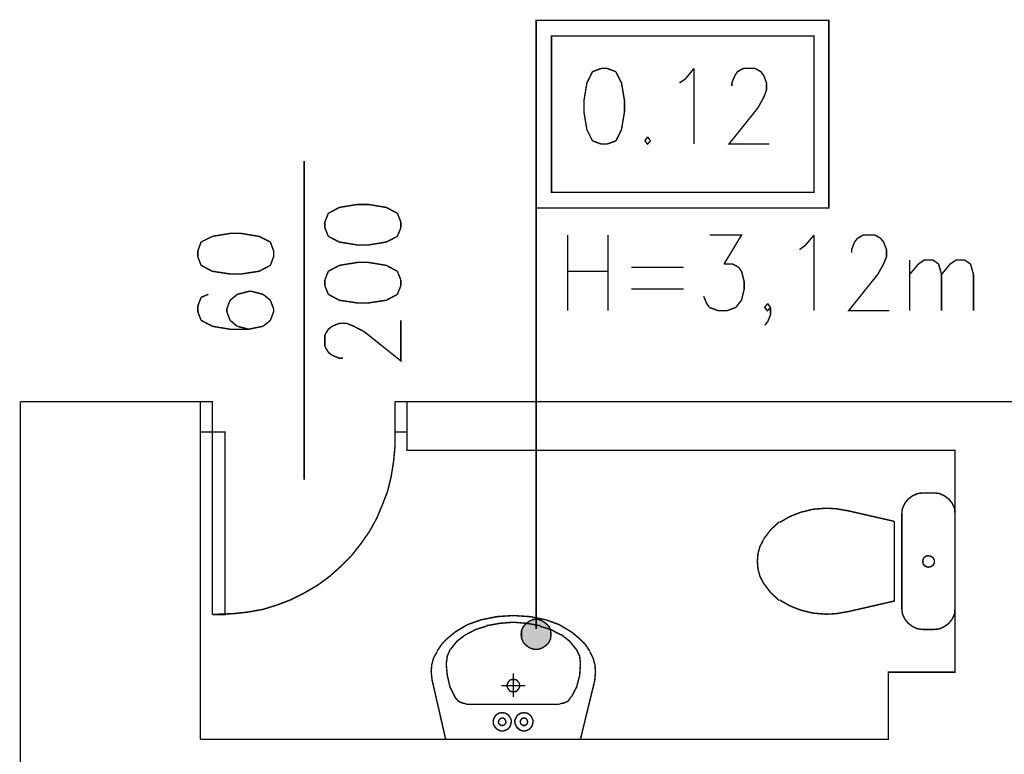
# Model space of a CAD drawing. Header units: millimetres. Extents: x -14047 to 49934, y -21523 to 14989.
# Tile 96 of 256: x 252 to 576, y 7160 to 7401. Entities that reach past the tile are written whole.
import ezdxf

# ---------------------------------------------------------------- set-up
doc = ezdxf.new("R2010")
doc.units = ezdxf.units.MM
doc.layers.add('H', color=7, linetype='Continuous')
doc.layers.add('P', color=7, linetype='Continuous')

msp = doc.modelspace()

# ---------------------------------------------------------------- hatches: boundary and pattern name
at = {"layer": 'H', "linetype": 'Continuous'}
for points in [[(418.136, 7196.405), (418.136, 7202.314), (419.286, 7203.369)], [(419.286, 7195.26), (418.136, 7196.405), (419.286, 7203.369)], [(419.286, 7195.26), (419.286, 7203.369), (420.696, 7203.989)], [(420.696, 7194.465), (419.286, 7195.26), (420.696, 7203.989)], [(420.696, 7194.465), (420.696, 7203.989), (422.106, 7204.344)], [(422.106, 7194.375), (420.696, 7194.465), (422.106, 7204.344)], [(422.106, 7194.375), (422.106, 7204.344), (423.696, 7203.989)], [(422.106, 7194.375), (423.696, 7203.989), (423.696, 7194.465)], [(423.696, 7194.465), (423.696, 7203.989), (425.105, 7203.369)], [(423.696, 7194.465), (425.105, 7203.369), (425.105, 7195.26)], [(425.105, 7195.26), (425.105, 7203.369), (426.25, 7202.314)], [(417.521, 7197.73), (417.166, 7199.224), (417.521, 7200.904)], [(417.521, 7197.73), (417.521, 7200.904), (418.136, 7202.314)], [(418.136, 7196.405), (417.521, 7197.73), (418.136, 7202.314)], [(425.105, 7195.26), (426.25, 7202.314), (426.25, 7196.405)], [(426.25, 7196.405), (426.25, 7202.314), (426.87, 7200.904)], [(426.25, 7196.405), (426.87, 7200.904), (426.87, 7197.73)], [(426.87, 7197.73), (426.87, 7200.904), (427.22, 7199.224)]]:
    msp.add_hatch(color=256, dxfattribs=at).paths.add_polyline_path(points)

# ---------------------------------------------------------------- linework, layer by layer
at = {"layer": 'P', "const_width": 0.475}
for points in [[(422.106, 7401.077), (518.228, 7401.077), (518.228, 7339.435), (422.106, 7339.435), (422.106, 7401.077)], [(427.135, 7395.963), (513.374, 7395.963), (513.374, 7344.55), (427.135, 7344.55), (427.135, 7395.963)], [(440.623, 7384.234), (438.774, 7380.53), (437.804, 7374.711)], [(443.533, 7385.294), (440.623, 7384.234)], [(448.297, 7384.234), (445.388, 7385.294), (443.533, 7385.294)], [(448.297, 7361.482), (450.147, 7365.187), (451.117, 7371.006), (451.117, 7374.711), (450.147, 7380.53), (448.297, 7384.234)], [(469.194, 7380.53), (471.134, 7381.855), (473.959, 7385.294)], [(473.959, 7385.294), (473.959, 7360.423)], [(487.362, 7382.91), (488.242, 7384.234), (490.182, 7385.294)], [(490.182, 7385.294), (493.976, 7385.294)], [(493.976, 7385.294), (495.916, 7384.234), (496.886, 7382.91)], [(496.886, 7382.91), (497.766, 7380.53), (497.766, 7378.15), (496.886, 7375.856), (494.946, 7372.331), (485.422, 7360.423), (498.736, 7360.423)], [(486.392, 7379.47), (486.392, 7380.53), (487.362, 7382.91)], [(437.804, 7374.711), (437.804, 7371.006)], [(437.804, 7371.006), (438.774, 7365.187), (440.623, 7361.482)], [(440.623, 7361.482), (443.533, 7360.423)], [(445.388, 7360.423), (448.297, 7361.482)], [(458.701, 7362.807), (457.821, 7361.482)], [(457.821, 7361.482), (458.701, 7360.423), (459.671, 7361.482)], [(459.671, 7361.482), (458.701, 7362.807)], [(443.533, 7360.423), (445.388, 7360.423)], [(345.916, 7250.107), (345.916, 7354.868)], [(363.379, 7340.585), (357.47, 7339.615), (353.855, 7337.676)], [(366.993, 7340.585), (363.379, 7340.585)], [(376.517, 7337.676), (372.902, 7339.615), (366.993, 7340.585)], [(422.106, 7201.079), (422.106, 7339.435), (422.106, 7230.53)], [(353.855, 7337.676), (352.705, 7334.851)], [(352.705, 7334.851), (352.705, 7332.911)], [(377.662, 7334.851), (376.517, 7337.676)], [(377.662, 7332.911), (377.662, 7334.851)], [(352.705, 7332.911), (353.855, 7330.092)], [(376.517, 7330.092), (377.662, 7332.911)], [(312.056, 7328.237), (310.996, 7325.327), (310.996, 7323.388)], [(334.808, 7328.237), (331.103, 7330.092), (325.284, 7331.062), (321.579, 7331.062), (315.76, 7330.092), (312.056, 7328.237)], [(334.808, 7320.568), (335.862, 7323.388), (335.862, 7325.327), (334.808, 7328.237)], [(353.855, 7330.092), (357.47, 7328.237), (363.379, 7327.267), (366.993, 7327.267), (372.902, 7328.237), (376.517, 7330.092)], [(432.424, 7330.532), (432.424, 7305.665)], [(445.738, 7330.532), (445.738, 7305.665)], [(479.073, 7330.532), (489.567, 7330.532), (483.833, 7321.008)], [(508.614, 7325.767), (510.464, 7327.092), (513.374, 7330.532)], [(513.374, 7330.532), (513.374, 7305.665)], [(535.246, 7329.472), (536.215, 7328.237), (537.185, 7325.767), (537.185, 7323.388), (536.215, 7321.008), (534.276, 7317.568), (524.752, 7305.665), (538.065, 7305.665)], [(525.722, 7324.712), (525.722, 7325.767), (526.692, 7328.237), (527.662, 7329.472)], [(527.662, 7329.472), (529.511, 7330.532)], [(529.511, 7330.532), (533.396, 7330.532)], [(533.396, 7330.532), (535.246, 7329.472)], [(310.996, 7323.388), (312.056, 7320.568)], [(544.769, 7322.328), (544.769, 7305.665)], [(544.769, 7317.568), (547.679, 7321.008), (549.529, 7322.328), (552.443, 7322.328), (554.293, 7321.008)], [(555.263, 7317.568), (558.083, 7321.008), (560.022, 7322.328), (562.847, 7322.328), (564.787, 7321.008)], [(312.056, 7320.568), (315.76, 7318.628), (321.579, 7317.743), (325.284, 7317.743), (331.103, 7318.628), (334.808, 7320.568)], [(353.855, 7318.628), (352.705, 7315.804)], [(363.379, 7321.538), (357.47, 7320.568), (353.855, 7318.628)], [(366.993, 7321.538), (363.379, 7321.538)], [(376.517, 7318.628), (372.902, 7320.568), (366.993, 7321.538)], [(377.662, 7315.804), (376.517, 7318.628)], [(432.424, 7318.628), (445.738, 7318.628)], [(453.322, 7319.948), (470.519, 7319.948)], [(483.833, 7321.008), (486.657, 7321.008)], [(486.657, 7321.008), (488.597, 7319.948)], [(488.597, 7319.948), (489.567, 7318.628), (490.447, 7315.189)], [(554.293, 7321.008), (555.263, 7317.568), (555.263, 7305.665)], [(564.787, 7321.008), (565.756, 7317.568), (565.756, 7305.665)], [(352.705, 7315.804), (352.705, 7313.864)], [(377.662, 7313.864), (377.662, 7315.804)], [(352.705, 7313.864), (353.855, 7311.044)], [(376.517, 7311.044), (377.662, 7313.864)], [(453.322, 7312.804), (470.519, 7312.804)], [(490.447, 7315.189), (490.447, 7312.804), (489.567, 7309.105)], [(312.056, 7310.074), (310.996, 7307.25), (310.996, 7305.31), (312.056, 7302.49)], [(314.435, 7311.044), (312.056, 7310.074)], [(321.579, 7309.105), (320.519, 7306.28), (320.519, 7305.31), (321.579, 7302.49)], [(323.959, 7311.044), (321.579, 7309.105)], [(332.423, 7311.044), (328.723, 7312.014), (327.664, 7312.014), (323.959, 7311.044)], [(334.808, 7309.105), (332.423, 7311.044)], [(334.808, 7302.49), (335.862, 7305.31), (335.862, 7306.28), (334.808, 7309.105)], [(353.855, 7311.044), (357.47, 7309.105), (363.379, 7308.22), (366.993, 7308.22), (372.902, 7309.105), (376.517, 7311.044)], [(479.073, 7306.72), (478.103, 7308.045), (477.133, 7310.424)], [(489.567, 7309.105), (487.627, 7306.72)], [(487.627, 7306.72), (484.802, 7305.665), (481.893, 7305.665), (479.073, 7306.72)], [(499.09, 7306.72), (498.121, 7305.665), (497.151, 7306.72), (498.121, 7308.045)], [(498.121, 7308.045), (499.09, 7306.72), (499.09, 7304.34), (498.121, 7301.96)], [(312.056, 7302.49), (315.76, 7300.551), (321.579, 7299.581)], [(321.579, 7302.49), (323.959, 7300.551)], [(332.423, 7300.551), (334.808, 7302.49)], [(355.09, 7300.551), (357.47, 7301.521), (359.849, 7301.521), (362.229, 7300.551), (365.758, 7298.696), (377.662, 7289.172), (377.662, 7302.49)], [(321.579, 7299.581), (327.664, 7299.581), (332.423, 7300.551)], [(323.959, 7300.551), (327.664, 7299.581)], [(352.705, 7297.726), (353.855, 7299.581), (355.09, 7300.551)], [(498.121, 7301.96), (497.151, 7300.901)], [(352.705, 7293.937), (352.705, 7297.726)], [(355.09, 7291.027), (353.855, 7291.997), (352.705, 7293.937)], [(358.614, 7290.057), (357.47, 7290.057), (355.09, 7291.027)], [(252.709, 7275.769), (252.709, 7107.872)], [(252.709, 7275.769), (311.791, 7275.769)], [(379.692, 7275.769), (379.692, 7259.806), (559.672, 7259.806), (559.672, 7186.881), (537.8, 7186.881), (537.8, 7164.834), (311.791, 7164.834)], [(311.791, 7164.834), (311.791, 7275.769), (315.76, 7275.769), (315.76, 7265.805)], [(379.692, 7275.769), (375.722, 7275.769)], [(375.722, 7275.769), (375.722, 7265.805)], [(379.692, 7275.769), (937.621, 7275.769)], [(315.76, 7265.805), (311.791, 7265.805)], [(315.76, 7265.805), (315.76, 7205.838)], [(315.76, 7205.838), (319.905, 7205.838), (319.905, 7265.805), (315.76, 7265.805)], [(375.282, 7256.107), (375.722, 7260.866), (375.722, 7265.805)], [(375.722, 7265.805), (379.692, 7265.805)], [(371.578, 7241.819), (373.342, 7246.403), (374.487, 7251.167), (375.282, 7256.107)], [(545.739, 7244.818), (544.329, 7243.758), (543.18, 7242.349)], [(549.269, 7245.788), (547.504, 7245.613), (545.739, 7244.818)], [(549.269, 7245.788), (552.703, 7245.788)], [(556.233, 7244.818), (554.468, 7245.613), (552.703, 7245.788)], [(558.792, 7242.349), (557.643, 7243.758), (556.233, 7244.818)], [(369.728, 7237.409), (371.578, 7241.819)], [(543.18, 7242.349), (542.39, 7240.584), (542.21, 7238.819)], [(559.672, 7238.819), (559.582, 7240.584), (558.792, 7242.349)], [(505.44, 7238.029), (502.09, 7236.089)], [(509.054, 7239.439), (505.44, 7238.029)], [(513.024, 7240.409), (509.054, 7239.439)], [(517.343, 7240.759), (513.024, 7240.409)], [(520.698, 7240.584), (517.343, 7240.759)], [(524.132, 7239.969), (520.698, 7240.584)], [(523.957, 7240.054), (539.745, 7236.439)], [(542.21, 7207.868), (542.21, 7238.819)], [(559.672, 7238.819), (559.672, 7207.868)], [(364.434, 7228.945), (367.343, 7233.09), (369.728, 7237.409)], [(501.91, 7236.264), (499.09, 7233.62), (496.711, 7230.445)], [(523.957, 7206.633), (539.745, 7210.248), (539.745, 7236.439)], [(361.439, 7225.151), (364.434, 7228.945)], [(495.561, 7228.06), (494.946, 7225.681)], [(496.711, 7230.265), (495.561, 7228.06)], [(357.999, 7221.711), (361.439, 7225.151)], [(494.946, 7225.681), (494.771, 7223.301)], [(549.884, 7224.886), (549.269, 7224.181)], [(551.648, 7224.976), (550.853, 7225.151), (549.884, 7224.886)], [(551.648, 7221.536), (552.443, 7221.976), (552.883, 7222.771), (552.883, 7223.741), (552.443, 7224.536), (551.648, 7224.976)], [(354.295, 7218.362), (357.999, 7221.711)], [(494.771, 7223.301), (494.946, 7220.921)], [(549.269, 7224.181), (549.089, 7223.301)], [(549.089, 7223.301), (549.269, 7222.331)], [(549.269, 7222.331), (549.884, 7221.711)], [(549.884, 7221.711), (550.853, 7221.361), (551.648, 7221.536)], [(350.325, 7215.452), (354.295, 7218.362)], [(494.946, 7220.921), (495.561, 7218.537)], [(495.561, 7218.537), (496.711, 7216.247)], [(341.597, 7210.693), (346.096, 7212.982), (350.325, 7215.452)], [(496.711, 7216.247), (499.09, 7213.072), (501.91, 7210.428)], [(327.489, 7206.633), (332.423, 7207.518), (337.187, 7209.013), (341.597, 7210.693)], [(502.09, 7210.603), (505.44, 7208.663)], [(505.44, 7208.663), (509.054, 7207.253)], [(317.785, 7205.928), (322.724, 7206.103)], [(322.724, 7206.103), (327.489, 7206.633)], [(414.612, 7205.488), (409.233, 7205.134), (404.028, 7204.079)], [(425.28, 7204.079), (419.991, 7205.134), (414.612, 7205.488)], [(509.054, 7207.253), (513.024, 7206.283)], [(513.024, 7206.283), (517.343, 7205.928)], [(517.343, 7205.928), (520.698, 7206.103)], [(520.698, 7206.103), (524.132, 7206.723)], [(542.21, 7207.868), (542.39, 7206.103), (543.18, 7204.344)], [(558.792, 7204.344), (559.582, 7206.103), (559.672, 7207.868)], [(404.028, 7204.079), (399.534, 7202.489), (395.564, 7200.109)], [(414.612, 7203.284), (410.202, 7202.929), (405.703, 7202.139)], [(423.516, 7202.139), (419.021, 7202.929), (414.612, 7203.284)], [(418.931, 7202.929), (417.961, 7201.959)], [(419.991, 7203.724), (418.931, 7202.929)], [(421.491, 7204.254), (419.991, 7203.724)], [(422.726, 7204.254), (421.491, 7204.254)], [(424.136, 7203.724), (422.726, 7204.254)], [(425.28, 7202.929), (424.136, 7203.724)], [(433.659, 7200.109), (429.69, 7202.489), (425.28, 7204.079)], [(426.25, 7201.959), (425.28, 7202.929)], [(543.18, 7204.344), (544.329, 7202.929), (545.739, 7201.874)], [(556.233, 7201.874), (557.643, 7202.929), (558.792, 7204.344)], [(395.564, 7200.109), (393.185, 7198.169), (391.155, 7196.14)], [(399.089, 7199.314), (396.179, 7197.11)], [(405.703, 7201.959), (402.263, 7200.904), (398.914, 7199.139)], [(417.961, 7201.959), (417.346, 7200.724), (417.166, 7199.314), (417.346, 7197.904), (417.961, 7196.58)], [(430.22, 7199.139), (426.87, 7200.904), (423.341, 7201.959)], [(426.955, 7199.314), (426.87, 7200.724), (426.25, 7201.959)], [(426.25, 7196.58), (426.87, 7197.904), (426.955, 7199.314)], [(433.039, 7197.11), (430.22, 7199.314)], [(438.159, 7196.14), (436.039, 7198.169), (433.659, 7200.109)], [(545.739, 7201.874), (547.504, 7201.079), (549.269, 7200.904)], [(552.703, 7200.904), (549.269, 7200.904)], [(552.703, 7200.904), (554.468, 7201.079), (556.233, 7201.874)], [(391.155, 7196.14), (389.565, 7193.76)], [(396.179, 7197.11), (393.975, 7194.375)], [(417.961, 7196.58), (418.931, 7195.61)], [(425.28, 7195.61), (426.25, 7196.58)], [(435.244, 7194.375), (433.039, 7197.11)], [(439.743, 7193.76), (438.159, 7196.14)], [(389.565, 7193.585), (388.42, 7191.555), (387.805, 7189.261)], [(393.975, 7194.555), (392.92, 7192.17), (392.565, 7189.616)], [(418.931, 7195.61), (419.991, 7194.82)], [(419.991, 7194.82), (421.491, 7194.375)], [(421.491, 7194.375), (422.726, 7194.375)], [(422.726, 7194.375), (424.136, 7194.82)], [(424.136, 7194.82), (425.28, 7195.61)], [(436.659, 7189.616), (436.394, 7192.17), (435.244, 7194.555)], [(441.418, 7189.261), (440.803, 7191.555), (439.743, 7193.585)], [(387.805, 7189.261), (387.625, 7186.881)], [(392.565, 7189.616), (392.92, 7185.821)], [(436.394, 7185.821), (436.659, 7189.616)], [(441.593, 7186.881), (441.418, 7189.261)], [(387.625, 7186.881), (387.98, 7183.881)], [(414.612, 7178.682), (414.612, 7186.441)], [(441.333, 7183.881), (441.593, 7186.881)], [(392.39, 7164.834), (387.98, 7184.061)], [(392.92, 7185.821), (393.8, 7182.032), (395.564, 7178.502)], [(413.642, 7184.411), (413.022, 7183.706), (412.582, 7182.912)], [(412.582, 7182.912), (412.582, 7182.032)], [(414.612, 7184.501), (413.642, 7184.411)], [(415.582, 7184.411), (414.612, 7184.501)], [(416.727, 7182.912), (416.197, 7183.706), (415.582, 7184.411)], [(416.727, 7182.032), (416.727, 7182.912)], [(435.424, 7182.032), (436.394, 7185.821)], [(436.659, 7164.834), (441.333, 7184.061)], [(410.642, 7182.472), (418.581, 7182.472)], [(412.582, 7182.032), (413.022, 7181.237), (413.642, 7180.532)], [(413.642, 7180.532), (414.612, 7180.442), (415.582, 7180.532)], [(415.582, 7180.532), (416.197, 7181.237), (416.727, 7182.032)], [(433.659, 7178.682), (435.424, 7182.032)], [(395.564, 7178.502), (396.534, 7177.357)], [(396.534, 7177.357), (397.769, 7176.742)], [(397.769, 7176.742), (399.179, 7176.477)], [(399.179, 7176.297), (429.865, 7176.297)], [(429.865, 7176.477), (431.28, 7176.742)], [(431.28, 7176.742), (432.599, 7177.357), (433.484, 7178.682)], [(410.997, 7173.568), (409.847, 7173.388), (408.878, 7172.773), (408.263, 7171.803)], [(413.642, 7171.803), (413.022, 7172.773), (412.052, 7173.388), (410.997, 7173.568)], [(418.136, 7173.568), (416.992, 7173.388), (416.022, 7172.773), (415.407, 7171.803)], [(420.786, 7171.803), (420.166, 7172.773), (419.196, 7173.388), (418.136, 7173.568)], [(408.263, 7171.803), (407.998, 7170.918)], [(407.998, 7170.918), (408.088, 7169.773), (408.613, 7168.803), (409.408, 7168.009)], [(409.847, 7171.008), (409.672, 7170.393)], [(409.672, 7170.393), (410.027, 7169.773)], [(410.377, 7171.713), (409.847, 7171.008)], [(410.027, 7169.773), (410.642, 7169.333)], [(410.997, 7171.803), (410.377, 7171.713)], [(411.612, 7171.713), (410.997, 7171.803)], [(411.262, 7169.333), (411.967, 7169.773)], [(412.052, 7171.008), (411.612, 7171.713)], [(411.967, 7169.773), (412.232, 7170.393)], [(412.232, 7170.393), (412.052, 7171.008)], [(412.582, 7168.009), (413.377, 7168.803), (413.817, 7169.773), (413.992, 7170.918)], [(413.992, 7170.918), (413.642, 7171.803)], [(415.407, 7171.803), (415.052, 7170.918)], [(415.052, 7170.918), (415.227, 7169.773), (415.757, 7168.803), (416.552, 7168.009)], [(418.136, 7171.803), (417.521, 7171.713), (416.992, 7171.008), (416.817, 7170.393)], [(416.817, 7170.393), (417.166, 7169.773)], [(417.166, 7169.773), (417.786, 7169.333)], [(417.786, 7169.333), (418.401, 7169.333), (419.021, 7169.773), (419.371, 7170.393)], [(418.756, 7171.713), (418.136, 7171.803)], [(419.196, 7171.008), (418.756, 7171.713)], [(419.371, 7170.393), (419.196, 7171.008)], [(419.726, 7168.009), (420.521, 7168.803), (420.961, 7169.773), (421.136, 7170.918)], [(421.136, 7170.918), (420.786, 7171.803)], [(409.408, 7168.009), (410.467, 7167.569), (411.437, 7167.569), (412.582, 7168.009)], [(410.642, 7169.333), (411.262, 7169.333)], [(416.552, 7168.009), (417.611, 7167.569), (418.581, 7167.569), (419.726, 7168.009)], [(392.39, 7164.834), (436.659, 7164.834)]]:
    msp.add_lwpolyline(points, dxfattribs=at)

doc.saveas('drawing.dxf')
